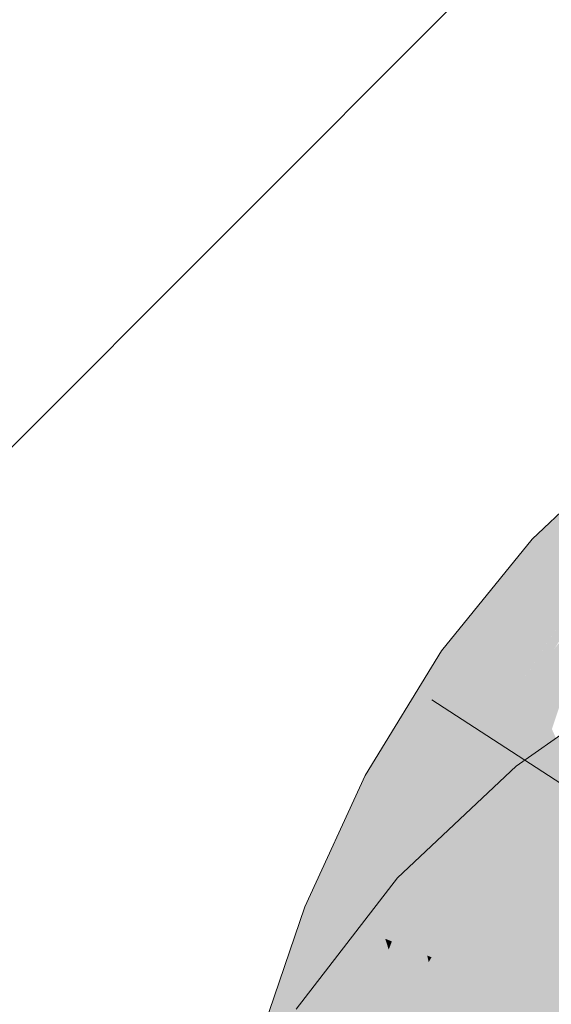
# Model space of a CAD drawing. Extents: x -620 to 300, y 62 to 1112.
# Tile 181 of 256: x 192.317 to 192.542, y 742.757 to 743.174. Entities that reach past the tile are written whole.
import ezdxf

# ---------------------------------------------------------------- set-up
doc = ezdxf.new("R2010")
doc.units = 0
doc.layers.get('0').update_dxf_attribs({"lineweight": 13})
for name, color, linetype, lineweight, true_color in [('E_Detail_Wandschraffur', 7, 'Continuous', 5, 0xc0c0c0), ('E_Leerrohr 25-A06G9S0I8I', 7, 'Continuous', 9, 0xff8000), ('E_Leerrohr 25-Shading', 7, 'Continuous', 9, 0xff8000)]:
    doc.layers.add(name, color=color, linetype=linetype, lineweight=lineweight, true_color=true_color)

# ---------------------------------------------------------------- blocks, each defined once
blk = doc.blocks.new('Shading-A06G9RJD8I', base_point=(167.93033, 740.8833))
at = {"layer": 'E_Leerrohr 25-Shading', "color": 43, "true_color": 0xd7ab7f}
for points in [[(192.53351, 742.95374), (192.54059, 742.9472), (192.54831, 742.96771)], [(192.54831, 742.96771), (192.54059, 742.9472), (192.56538, 742.96869), (192.55241, 742.9364)], [(192.54059, 742.9472), (192.53351, 742.95374), (192.52238, 742.88721), (192.49509, 742.90649)], [(192.52238, 742.88721), (192.55241, 742.9364), (192.54059, 742.9472)], [(192.52238, 742.88721), (192.52428, 742.88586), (192.55241, 742.9364), (192.54765, 742.92181)], [(192.52428, 742.88586), (192.55838, 742.93091), (192.55536, 742.93365)], [(192.52428, 742.88586), (192.52499, 742.88531), (192.55838, 742.93091), (192.54297, 742.90747)], [(192.49516, 742.83661), (192.49509, 742.90649), (192.46283, 742.85376)], [(192.49509, 742.90649), (192.49516, 742.83661), (192.52013, 742.87744), (192.51999, 742.8772)], [(192.49509, 742.90649), (192.52013, 742.87744), (192.52238, 742.88721)], [(192.51999, 742.8772), (192.52499, 742.88531), (192.52428, 742.88586)], [(192.52013, 742.87744), (192.52428, 742.88586), (192.52238, 742.88721)], [(192.55675, 742.87885), (192.52673, 742.85773), (192.53966, 742.8418)], [(192.54732, 742.8324), (192.55675, 742.87885), (192.53966, 742.8418)], [(192.50351, 742.78583), (192.52673, 742.85773), (192.47644, 742.81049)], [(192.52673, 742.85773), (192.50351, 742.78583), (192.52675, 742.80768), (192.52661, 742.80756)], [(192.52673, 742.85773), (192.52675, 742.80768), (192.53966, 742.8418)], [(192.48581, 742.81622), (192.49516, 742.83661), (192.45235, 742.83093), (192.46283, 742.85376)], [(192.52675, 742.80768), (192.54732, 742.8324), (192.53966, 742.8418)], [(192.4373, 742.79828), (192.48117, 742.80615), (192.45235, 742.83093), (192.48581, 742.81622)], [(192.54732, 742.8324), (192.52661, 742.80756), (192.54951, 742.82965), (192.54706, 742.82678)], [(192.48117, 742.75696), (192.50351, 742.78583), (192.43355, 742.755), (192.47644, 742.81049)], [(192.48117, 742.80615), (192.4373, 742.79828), (192.46516, 742.78717)], [(192.47131, 742.78473), (192.48117, 742.80615), (192.46516, 742.78717)], [(192.46516, 742.78717), (192.4373, 742.79828), (192.4339, 742.73596), (192.41757, 742.74078)], [(192.45268, 742.73041), (192.47131, 742.78473), (192.4339, 742.73596), (192.46516, 742.78717)]]:
    blk.add_solid(points, dxfattribs=at)
at = {"layer": 'E_Leerrohr 25-Shading', "color": 31, "true_color": 0xfabd7f}
for points in [[(192.53371, 742.87915), (192.54189, 742.87341), (192.5544, 742.92151), (192.5493, 742.89581)], [(192.53371, 742.87915), (192.5544, 742.92151), (192.54297, 742.90747)], [(192.54297, 742.90747), (192.52499, 742.88531), (192.53371, 742.87915)], [(192.51999, 742.8772), (192.5246, 742.84344), (192.52499, 742.88531), (192.53371, 742.87915)], [(192.51999, 742.8772), (192.49516, 742.83661), (192.50891, 742.82928)], [(192.50891, 742.82928), (192.51956, 742.82361), (192.51999, 742.8772), (192.5246, 742.84344)], [(192.5246, 742.84344), (192.52791, 742.81915), (192.53371, 742.87915), (192.54189, 742.87341)], [(192.54189, 742.87341), (192.52791, 742.81915), (192.56363, 742.82562), (192.54095, 742.81226)], [(192.51956, 742.82361), (192.52791, 742.81915), (192.5246, 742.84344)], [(192.48117, 742.80615), (192.50891, 742.82928), (192.49516, 742.83661)], [(192.48117, 742.80615), (192.49422, 742.78284), (192.50891, 742.82928), (192.50401, 742.80042)], [(192.50891, 742.82928), (192.49974, 742.77527), (192.51956, 742.82361), (192.51218, 742.78528)], [(192.52661, 742.80756), (192.5289, 742.7818), (192.54706, 742.82678)], [(192.5289, 742.7818), (192.54979, 742.82935), (192.54706, 742.82678)], [(192.54979, 742.82935), (192.5289, 742.7818), (192.54625, 742.79907), (192.53076, 742.76105)], [(192.54095, 742.81226), (192.55559, 742.8045), (192.56363, 742.82562)], [(192.51956, 742.82361), (192.51218, 742.78528), (192.52791, 742.81915), (192.52299, 742.79401)], [(192.53076, 742.76105), (192.55005, 742.74347), (192.55563, 742.82214), (192.57793, 742.79462)], [(192.52791, 742.81915), (192.52478, 742.80316), (192.54095, 742.81226)], [(192.52478, 742.80316), (192.55559, 742.8045), (192.54095, 742.81226)], [(192.48117, 742.80615), (192.47131, 742.78473), (192.48909, 742.77765)], [(192.48909, 742.77765), (192.49092, 742.77692), (192.48117, 742.80615), (192.49422, 742.78284)], [(192.52661, 742.80756), (192.50351, 742.78583), (192.51459, 742.77576)], [(192.51459, 742.77576), (192.52328, 742.76782), (192.52661, 742.80756), (192.5289, 742.7818)], [(192.52478, 742.80316), (192.51758, 742.7663), (192.55559, 742.8045), (192.54065, 742.75708)], [(192.55559, 742.8045), (192.54065, 742.75708), (192.564, 742.79999), (192.54758, 742.75433)], [(192.49422, 742.78284), (192.49944, 742.7735), (192.50401, 742.80042)], [(192.51218, 742.78528), (192.50917, 742.76965), (192.52299, 742.79401), (192.51758, 742.7663)], [(192.45268, 742.73041), (192.45364, 742.7301), (192.47131, 742.78473), (192.47279, 742.78015)], [(192.47131, 742.78473), (192.47279, 742.78015), (192.47411, 742.78363)], [(192.49701, 742.71521), (192.51459, 742.77576), (192.48117, 742.75696), (192.50351, 742.78583)], [(192.49974, 742.77527), (192.49944, 742.7735), (192.51218, 742.78528), (192.50917, 742.76965)], [(192.45364, 742.7301), (192.49292, 742.71851), (192.47279, 742.78015)], [(192.47279, 742.78015), (192.48909, 742.77765), (192.47411, 742.78363)], [(192.47279, 742.78015), (192.49292, 742.71851), (192.48909, 742.77765), (192.49615, 742.74573)], [(192.49092, 742.77692), (192.49944, 742.7735), (192.49422, 742.78284)], [(192.52328, 742.76782), (192.53076, 742.76105), (192.5289, 742.7818)], [(192.48909, 742.77765), (192.48972, 742.77484), (192.49092, 742.77692)], [(192.49092, 742.77692), (192.48972, 742.77484), (192.49924, 742.77173), (192.49217, 742.76373)], [(192.49092, 742.77692), (192.49924, 742.77173), (192.49944, 742.7735)], [(192.4967, 742.71417), (192.50476, 742.70892), (192.51459, 742.77576), (192.52328, 742.76782)], [(192.49217, 742.76373), (192.49615, 742.74573), (192.49924, 742.77173)], [(192.50284, 742.71558), (192.49944, 742.7735), (192.49615, 742.74573)], [(192.49944, 742.7735), (192.50246, 742.72205), (192.50917, 742.76965)], [(192.50246, 742.72205), (192.51758, 742.7663), (192.50917, 742.76965)], [(192.50476, 742.70892), (192.5126, 742.70386), (192.52328, 742.76782), (192.53076, 742.76105)], [(192.50246, 742.72205), (192.50284, 742.71558), (192.51758, 742.7663), (192.50998, 742.71344)], [(192.50998, 742.71344), (192.52791, 742.70813), (192.51758, 742.7663), (192.54065, 742.75708)], [(192.5126, 742.70386), (192.52795, 742.69391), (192.53076, 742.76105), (192.55005, 742.74347)], [(192.54065, 742.75708), (192.52791, 742.70813), (192.54758, 742.75433), (192.53308, 742.7066)]]:
    blk.add_solid(points, dxfattribs=at)
blk = doc.blocks.new('Referenz-A06G9S0O8I')
at = {"layer": 'E_Detail_Wandschraffur', "linetype": 'ByBlock', "ltscale": 0.13}
blk.add_line((191.24179, 741.92138), (193.71944, 744.39903), dxfattribs=at)
at = {"layer": 'E_Leerrohr 25-A06G9S0I8I', "linetype": 'Continuous', "ltscale": 0.13}
for p, q in [((192.57137, 742.98956), (192.5335, 742.95373)), ((192.5335, 742.95373), (192.49509, 742.90648)), ((192.49509, 742.90648), (192.46283, 742.85376)), ((192.58262, 742.89705), (192.52673, 742.85775)), ((192.49099, 742.88583), (192.68818, 742.758)), ((192.52673, 742.85775), (192.47644, 742.81049)), ((192.46283, 742.85376), (192.43731, 742.79827)), ((192.47644, 742.81049), (192.43354, 742.75502)), ((192.43731, 742.79827), (192.41757, 742.74078))]:
    blk.add_line(p, q, dxfattribs=at)

msp = doc.modelspace()

# ---------------------------------------------------------------- block references
at = {"color": 8, "lineweight": 25, "ltscale": 0.25, "true_color": 0x808080}
msp.add_blockref('Referenz-A06G9S0O8I', (0, 0), dxfattribs=at)
msp.add_blockref('Shading-A06G9RJD8I', (167.93033, 740.8833))

doc.saveas('drawing.dxf')
